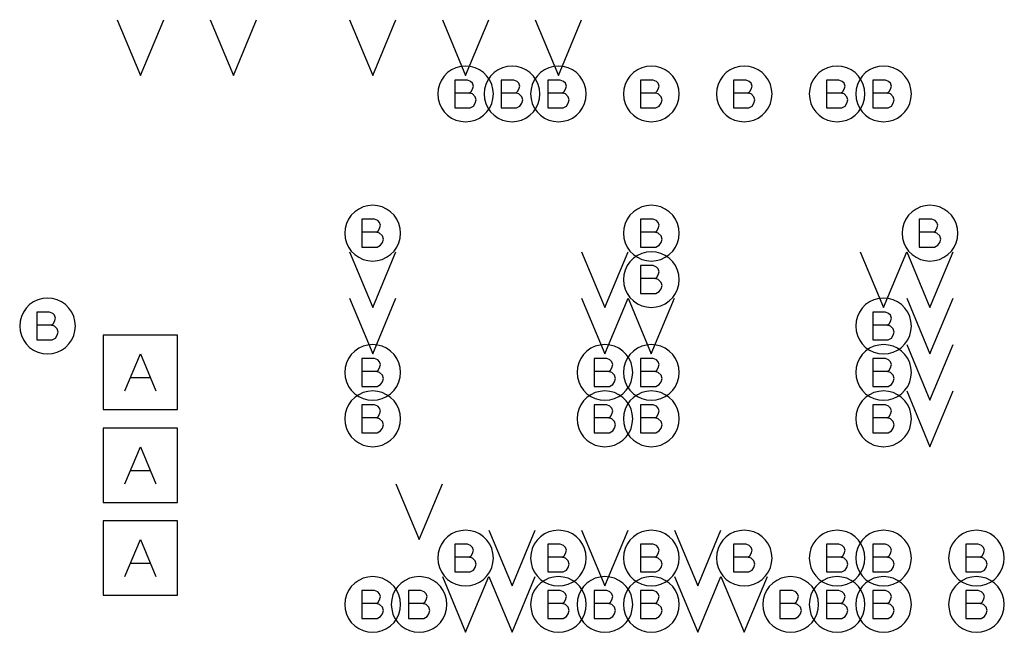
# Model space of a CAD drawing. Extents: x 280 to 610, y 250 to 460.
# Tile 8 of 53: x 356 to 367, y 308 to 315. Entities that reach past the tile are written whole.
import ezdxf

# ---------------------------------------------------------------- set-up
doc = ezdxf.new("R2010")
doc.units = 0
doc.layers.add('RVP8-IFD_G_fab_art', color=2, linetype='CONTINUOUS')

msp = doc.modelspace()

# ---------------------------------------------------------------- linework, layer by layer
at = {"layer": 'RVP8-IFD_G_fab_art'}
for points in [[(357.55, 314.9), (357.8, 314.3), (358.05, 314.9)], [(358.55, 314.9), (358.8, 314.3), (359.05, 314.9)], [(360.05, 314.9), (360.3, 314.3), (360.55, 314.9)], [(361.05, 314.9), (361.3, 314.3), (361.55, 314.9)], [(362.05, 314.9), (362.3, 314.3), (362.55, 314.9)], [(361.34, 314.11), (361.36, 314.125), (361.375, 314.15), (361.385, 314.185), (361.375, 314.215), (361.355, 314.235), (361.32, 314.25), (361.185, 314.25), (361.185, 313.95), (361.35, 313.95), (361.385, 313.97), (361.405, 314), (361.415, 314.035), (361.405, 314.07), (361.375, 314.1), (361.34, 314.11), (361.185, 314.11)], [(361.84, 314.11), (361.86, 314.125), (361.875, 314.15), (361.885, 314.185), (361.875, 314.215), (361.855, 314.235), (361.82, 314.25), (361.685, 314.25), (361.685, 313.95), (361.85, 313.95), (361.885, 313.97), (361.905, 314), (361.915, 314.035), (361.905, 314.07), (361.875, 314.1), (361.84, 314.11), (361.685, 314.11)], [(362.34, 314.11), (362.36, 314.125), (362.375, 314.15), (362.385, 314.185), (362.375, 314.215), (362.355, 314.235), (362.32, 314.25), (362.185, 314.25), (362.185, 313.95), (362.35, 313.95), (362.385, 313.97), (362.405, 314), (362.415, 314.035), (362.405, 314.07), (362.375, 314.1), (362.34, 314.11), (362.185, 314.11)], [(363.34, 314.11), (363.36, 314.125), (363.375, 314.15), (363.385, 314.185), (363.375, 314.215), (363.355, 314.235), (363.32, 314.25), (363.185, 314.25), (363.185, 313.95), (363.35, 313.95), (363.385, 313.97), (363.405, 314), (363.415, 314.035), (363.405, 314.07), (363.375, 314.1), (363.34, 314.11), (363.185, 314.11)], [(364.34, 314.11), (364.36, 314.125), (364.375, 314.15), (364.385, 314.185), (364.375, 314.215), (364.355, 314.235), (364.32, 314.25), (364.185, 314.25), (364.185, 313.95), (364.35, 313.95), (364.385, 313.97), (364.405, 314), (364.415, 314.035), (364.405, 314.07), (364.375, 314.1), (364.34, 314.11), (364.185, 314.11)], [(365.34, 314.11), (365.36, 314.125), (365.375, 314.15), (365.385, 314.185), (365.375, 314.215), (365.355, 314.235), (365.32, 314.25), (365.185, 314.25), (365.185, 313.95), (365.35, 313.95), (365.385, 313.97), (365.405, 314), (365.415, 314.035), (365.405, 314.07), (365.375, 314.1), (365.34, 314.11), (365.185, 314.11)], [(365.84, 314.11), (365.86, 314.125), (365.875, 314.15), (365.885, 314.185), (365.875, 314.215), (365.855, 314.235), (365.82, 314.25), (365.685, 314.25), (365.685, 313.95), (365.85, 313.95), (365.885, 313.97), (365.905, 314), (365.915, 314.035), (365.905, 314.07), (365.875, 314.1), (365.84, 314.11), (365.685, 314.11)], [(360.34, 312.61), (360.36, 312.625), (360.375, 312.65), (360.385, 312.685), (360.375, 312.715), (360.355, 312.735), (360.32, 312.75), (360.185, 312.75), (360.185, 312.45), (360.35, 312.45), (360.385, 312.47), (360.405, 312.5), (360.415, 312.535), (360.405, 312.57), (360.375, 312.6), (360.34, 312.61), (360.185, 312.61)], [(363.34, 312.61), (363.36, 312.625), (363.375, 312.65), (363.385, 312.685), (363.375, 312.715), (363.355, 312.735), (363.32, 312.75), (363.185, 312.75), (363.185, 312.45), (363.35, 312.45), (363.385, 312.47), (363.405, 312.5), (363.415, 312.535), (363.405, 312.57), (363.375, 312.6), (363.34, 312.61), (363.185, 312.61)], [(366.34, 312.61), (366.36, 312.625), (366.375, 312.65), (366.385, 312.685), (366.375, 312.715), (366.355, 312.735), (366.32, 312.75), (366.185, 312.75), (366.185, 312.45), (366.35, 312.45), (366.385, 312.47), (366.405, 312.5), (366.415, 312.535), (366.405, 312.57), (366.375, 312.6), (366.34, 312.61), (366.185, 312.61)], [(360.05, 312.4), (360.3, 311.8), (360.55, 312.4)], [(362.55, 312.4), (362.8, 311.8), (363.05, 312.4)], [(365.55, 312.4), (365.8, 311.8), (366.05, 312.4)], [(366.05, 312.4), (366.3, 311.8), (366.55, 312.4)], [(363.34, 312.11), (363.36, 312.125), (363.375, 312.15), (363.385, 312.185), (363.375, 312.215), (363.355, 312.235), (363.32, 312.25), (363.185, 312.25), (363.185, 311.95), (363.35, 311.95), (363.385, 311.97), (363.405, 312), (363.415, 312.035), (363.405, 312.07), (363.375, 312.1), (363.34, 312.11), (363.185, 312.11)], [(360.05, 311.9), (360.3, 311.3), (360.55, 311.9)], [(362.55, 311.9), (362.8, 311.3), (363.05, 311.9)], [(363.05, 311.9), (363.3, 311.3), (363.55, 311.9)], [(366.05, 311.9), (366.3, 311.3), (366.55, 311.9)], [(356.84, 311.61), (356.86, 311.625), (356.875, 311.65), (356.885, 311.685), (356.875, 311.715), (356.855, 311.735), (356.82, 311.75), (356.685, 311.75), (356.685, 311.45), (356.85, 311.45), (356.885, 311.47), (356.905, 311.5), (356.915, 311.535), (356.905, 311.57), (356.875, 311.6), (356.84, 311.61), (356.685, 311.61)], [(365.84, 311.61), (365.86, 311.625), (365.875, 311.65), (365.885, 311.685), (365.875, 311.715), (365.855, 311.735), (365.82, 311.75), (365.685, 311.75), (365.685, 311.45), (365.85, 311.45), (365.885, 311.47), (365.905, 311.5), (365.915, 311.535), (365.905, 311.57), (365.875, 311.6), (365.84, 311.61), (365.685, 311.61)], [(366.05, 311.4), (366.3, 310.8), (366.55, 311.4)], [(357.633, 310.9), (357.8, 311.3), (357.967, 310.9)], [(360.34, 311.11), (360.36, 311.125), (360.375, 311.15), (360.385, 311.185), (360.375, 311.215), (360.355, 311.235), (360.32, 311.25), (360.185, 311.25), (360.185, 310.95), (360.35, 310.95), (360.385, 310.97), (360.405, 311), (360.415, 311.035), (360.405, 311.07), (360.375, 311.1), (360.34, 311.11), (360.185, 311.11)], [(362.84, 311.11), (362.86, 311.125), (362.875, 311.15), (362.885, 311.185), (362.875, 311.215), (362.855, 311.235), (362.82, 311.25), (362.685, 311.25), (362.685, 310.95), (362.85, 310.95), (362.885, 310.97), (362.905, 311), (362.915, 311.035), (362.905, 311.07), (362.875, 311.1), (362.84, 311.11), (362.685, 311.11)], [(363.34, 311.11), (363.36, 311.125), (363.375, 311.15), (363.385, 311.185), (363.375, 311.215), (363.355, 311.235), (363.32, 311.25), (363.185, 311.25), (363.185, 310.95), (363.35, 310.95), (363.385, 310.97), (363.405, 311), (363.415, 311.035), (363.405, 311.07), (363.375, 311.1), (363.34, 311.11), (363.185, 311.11)], [(365.84, 311.11), (365.86, 311.125), (365.875, 311.15), (365.885, 311.185), (365.875, 311.215), (365.855, 311.235), (365.82, 311.25), (365.685, 311.25), (365.685, 310.95), (365.85, 310.95), (365.885, 310.97), (365.905, 311), (365.915, 311.035), (365.905, 311.07), (365.875, 311.1), (365.84, 311.11), (365.685, 311.11)], [(357.907, 311.04), (357.693, 311.04)], [(366.05, 310.9), (366.3, 310.3), (366.55, 310.9)], [(360.34, 310.61), (360.36, 310.625), (360.375, 310.65), (360.385, 310.685), (360.375, 310.715), (360.355, 310.735), (360.32, 310.75), (360.185, 310.75), (360.185, 310.45), (360.35, 310.45), (360.385, 310.47), (360.405, 310.5), (360.415, 310.535), (360.405, 310.57), (360.375, 310.6), (360.34, 310.61), (360.185, 310.61)], [(362.84, 310.61), (362.86, 310.625), (362.875, 310.65), (362.885, 310.685), (362.875, 310.715), (362.855, 310.735), (362.82, 310.75), (362.685, 310.75), (362.685, 310.45), (362.85, 310.45), (362.885, 310.47), (362.905, 310.5), (362.915, 310.535), (362.905, 310.57), (362.875, 310.6), (362.84, 310.61), (362.685, 310.61)], [(363.34, 310.61), (363.36, 310.625), (363.375, 310.65), (363.385, 310.685), (363.375, 310.715), (363.355, 310.735), (363.32, 310.75), (363.185, 310.75), (363.185, 310.45), (363.35, 310.45), (363.385, 310.47), (363.405, 310.5), (363.415, 310.535), (363.405, 310.57), (363.375, 310.6), (363.34, 310.61), (363.185, 310.61)], [(365.84, 310.61), (365.86, 310.625), (365.875, 310.65), (365.885, 310.685), (365.875, 310.715), (365.855, 310.735), (365.82, 310.75), (365.685, 310.75), (365.685, 310.45), (365.85, 310.45), (365.885, 310.47), (365.905, 310.5), (365.915, 310.535), (365.905, 310.57), (365.875, 310.6), (365.84, 310.61), (365.685, 310.61)], [(357.633, 309.9), (357.8, 310.3), (357.967, 309.9)], [(357.907, 310.04), (357.693, 310.04)], [(360.55, 309.9), (360.8, 309.3), (361.05, 309.9)], [(361.55, 309.4), (361.8, 308.8), (362.05, 309.4)], [(362.55, 309.4), (362.8, 308.8), (363.05, 309.4)], [(363.55, 309.4), (363.8, 308.8), (364.05, 309.4)], [(357.633, 308.9), (357.8, 309.3), (357.967, 308.9)], [(361.34, 309.11), (361.36, 309.125), (361.375, 309.15), (361.385, 309.185), (361.375, 309.215), (361.355, 309.235), (361.32, 309.25), (361.185, 309.25), (361.185, 308.95), (361.35, 308.95), (361.385, 308.97), (361.405, 309), (361.415, 309.035), (361.405, 309.07), (361.375, 309.1), (361.34, 309.11), (361.185, 309.11)], [(362.34, 309.11), (362.36, 309.125), (362.375, 309.15), (362.385, 309.185), (362.375, 309.215), (362.355, 309.235), (362.32, 309.25), (362.185, 309.25), (362.185, 308.95), (362.35, 308.95), (362.385, 308.97), (362.405, 309), (362.415, 309.035), (362.405, 309.07), (362.375, 309.1), (362.34, 309.11), (362.185, 309.11)], [(363.34, 309.11), (363.36, 309.125), (363.375, 309.15), (363.385, 309.185), (363.375, 309.215), (363.355, 309.235), (363.32, 309.25), (363.185, 309.25), (363.185, 308.95), (363.35, 308.95), (363.385, 308.97), (363.405, 309), (363.415, 309.035), (363.405, 309.07), (363.375, 309.1), (363.34, 309.11), (363.185, 309.11)], [(364.34, 309.11), (364.36, 309.125), (364.375, 309.15), (364.385, 309.185), (364.375, 309.215), (364.355, 309.235), (364.32, 309.25), (364.185, 309.25), (364.185, 308.95), (364.35, 308.95), (364.385, 308.97), (364.405, 309), (364.415, 309.035), (364.405, 309.07), (364.375, 309.1), (364.34, 309.11), (364.185, 309.11)], [(365.34, 309.11), (365.36, 309.125), (365.375, 309.15), (365.385, 309.185), (365.375, 309.215), (365.355, 309.235), (365.32, 309.25), (365.185, 309.25), (365.185, 308.95), (365.35, 308.95), (365.385, 308.97), (365.405, 309), (365.415, 309.035), (365.405, 309.07), (365.375, 309.1), (365.34, 309.11), (365.185, 309.11)], [(365.84, 309.11), (365.86, 309.125), (365.875, 309.15), (365.885, 309.185), (365.875, 309.215), (365.855, 309.235), (365.82, 309.25), (365.685, 309.25), (365.685, 308.95), (365.85, 308.95), (365.885, 308.97), (365.905, 309), (365.915, 309.035), (365.905, 309.07), (365.875, 309.1), (365.84, 309.11), (365.685, 309.11)], [(366.84, 309.11), (366.86, 309.125), (366.875, 309.15), (366.885, 309.185), (366.875, 309.215), (366.855, 309.235), (366.82, 309.25), (366.685, 309.25), (366.685, 308.95), (366.85, 308.95), (366.885, 308.97), (366.905, 309), (366.915, 309.035), (366.905, 309.07), (366.875, 309.1), (366.84, 309.11), (366.685, 309.11)], [(357.907, 309.04), (357.693, 309.04)], [(361.05, 308.9), (361.3, 308.3), (361.55, 308.9)], [(361.55, 308.9), (361.8, 308.3), (362.05, 308.9)], [(363.55, 308.9), (363.8, 308.3), (364.05, 308.9)], [(364.05, 308.9), (364.3, 308.3), (364.55, 308.9)], [(360.34, 308.61), (360.36, 308.625), (360.375, 308.65), (360.385, 308.685), (360.375, 308.715), (360.355, 308.735), (360.32, 308.75), (360.185, 308.75), (360.185, 308.45), (360.35, 308.45), (360.385, 308.47), (360.405, 308.5), (360.415, 308.535), (360.405, 308.57), (360.375, 308.6), (360.34, 308.61), (360.185, 308.61)], [(360.84, 308.61), (360.86, 308.625), (360.875, 308.65), (360.885, 308.685), (360.875, 308.715), (360.855, 308.735), (360.82, 308.75), (360.685, 308.75), (360.685, 308.45), (360.85, 308.45), (360.885, 308.47), (360.905, 308.5), (360.915, 308.535), (360.905, 308.57), (360.875, 308.6), (360.84, 308.61), (360.685, 308.61)], [(362.34, 308.61), (362.36, 308.625), (362.375, 308.65), (362.385, 308.685), (362.375, 308.715), (362.355, 308.735), (362.32, 308.75), (362.185, 308.75), (362.185, 308.45), (362.35, 308.45), (362.385, 308.47), (362.405, 308.5), (362.415, 308.535), (362.405, 308.57), (362.375, 308.6), (362.34, 308.61), (362.185, 308.61)], [(362.84, 308.61), (362.86, 308.625), (362.875, 308.65), (362.885, 308.685), (362.875, 308.715), (362.855, 308.735), (362.82, 308.75), (362.685, 308.75), (362.685, 308.45), (362.85, 308.45), (362.885, 308.47), (362.905, 308.5), (362.915, 308.535), (362.905, 308.57), (362.875, 308.6), (362.84, 308.61), (362.685, 308.61)], [(363.34, 308.61), (363.36, 308.625), (363.375, 308.65), (363.385, 308.685), (363.375, 308.715), (363.355, 308.735), (363.32, 308.75), (363.185, 308.75), (363.185, 308.45), (363.35, 308.45), (363.385, 308.47), (363.405, 308.5), (363.415, 308.535), (363.405, 308.57), (363.375, 308.6), (363.34, 308.61), (363.185, 308.61)], [(364.84, 308.61), (364.86, 308.625), (364.875, 308.65), (364.885, 308.685), (364.875, 308.715), (364.855, 308.735), (364.82, 308.75), (364.685, 308.75), (364.685, 308.45), (364.85, 308.45), (364.885, 308.47), (364.905, 308.5), (364.915, 308.535), (364.905, 308.57), (364.875, 308.6), (364.84, 308.61), (364.685, 308.61)], [(365.34, 308.61), (365.36, 308.625), (365.375, 308.65), (365.385, 308.685), (365.375, 308.715), (365.355, 308.735), (365.32, 308.75), (365.185, 308.75), (365.185, 308.45), (365.35, 308.45), (365.385, 308.47), (365.405, 308.5), (365.415, 308.535), (365.405, 308.57), (365.375, 308.6), (365.34, 308.61), (365.185, 308.61)], [(365.84, 308.61), (365.86, 308.625), (365.875, 308.65), (365.885, 308.685), (365.875, 308.715), (365.855, 308.735), (365.82, 308.75), (365.685, 308.75), (365.685, 308.45), (365.85, 308.45), (365.885, 308.47), (365.905, 308.5), (365.915, 308.535), (365.905, 308.57), (365.875, 308.6), (365.84, 308.61), (365.685, 308.61)], [(366.84, 308.61), (366.86, 308.625), (366.875, 308.65), (366.885, 308.685), (366.875, 308.715), (366.855, 308.735), (366.82, 308.75), (366.685, 308.75), (366.685, 308.45), (366.85, 308.45), (366.885, 308.47), (366.905, 308.5), (366.915, 308.535), (366.905, 308.57), (366.875, 308.6), (366.84, 308.61), (366.685, 308.61)]]:
    msp.add_lwpolyline(points, dxfattribs=at)
for points in [[(361.6, 314.1), (361.595, 314.152), (361.582, 314.203), (361.56, 314.25), (361.53, 314.293), (361.493, 314.33), (361.45, 314.36), (361.403, 314.382), (361.352, 314.395), (361.3, 314.4), (361.248, 314.395), (361.197, 314.382), (361.15, 314.36), (361.107, 314.33), (361.07, 314.293), (361.04, 314.25), (361.018, 314.203), (361.005, 314.152), (361, 314.1), (361.005, 314.048), (361.018, 313.997), (361.04, 313.95), (361.07, 313.907), (361.107, 313.87), (361.15, 313.84), (361.197, 313.818), (361.248, 313.805), (361.3, 313.8), (361.352, 313.805), (361.403, 313.818), (361.45, 313.84), (361.493, 313.87), (361.53, 313.907), (361.56, 313.95), (361.582, 313.997), (361.595, 314.048), (361.6, 314.1)], [(362.1, 314.1), (362.095, 314.152), (362.082, 314.203), (362.06, 314.25), (362.03, 314.293), (361.993, 314.33), (361.95, 314.36), (361.903, 314.382), (361.852, 314.395), (361.8, 314.4), (361.748, 314.395), (361.697, 314.382), (361.65, 314.36), (361.607, 314.33), (361.57, 314.293), (361.54, 314.25), (361.518, 314.203), (361.505, 314.152), (361.5, 314.1), (361.505, 314.048), (361.518, 313.997), (361.54, 313.95), (361.57, 313.907), (361.607, 313.87), (361.65, 313.84), (361.697, 313.818), (361.748, 313.805), (361.8, 313.8), (361.852, 313.805), (361.903, 313.818), (361.95, 313.84), (361.993, 313.87), (362.03, 313.907), (362.06, 313.95), (362.082, 313.997), (362.095, 314.048), (362.1, 314.1)], [(362.6, 314.1), (362.595, 314.152), (362.582, 314.203), (362.56, 314.25), (362.53, 314.293), (362.493, 314.33), (362.45, 314.36), (362.403, 314.382), (362.352, 314.395), (362.3, 314.4), (362.248, 314.395), (362.197, 314.382), (362.15, 314.36), (362.107, 314.33), (362.07, 314.293), (362.04, 314.25), (362.018, 314.203), (362.005, 314.152), (362, 314.1), (362.005, 314.048), (362.018, 313.997), (362.04, 313.95), (362.07, 313.907), (362.107, 313.87), (362.15, 313.84), (362.197, 313.818), (362.248, 313.805), (362.3, 313.8), (362.352, 313.805), (362.403, 313.818), (362.45, 313.84), (362.493, 313.87), (362.53, 313.907), (362.56, 313.95), (362.582, 313.997), (362.595, 314.048), (362.6, 314.1)], [(363.6, 314.1), (363.595, 314.152), (363.582, 314.203), (363.56, 314.25), (363.53, 314.293), (363.493, 314.33), (363.45, 314.36), (363.403, 314.382), (363.352, 314.395), (363.3, 314.4), (363.248, 314.395), (363.197, 314.382), (363.15, 314.36), (363.107, 314.33), (363.07, 314.293), (363.04, 314.25), (363.018, 314.203), (363.005, 314.152), (363, 314.1), (363.005, 314.048), (363.018, 313.997), (363.04, 313.95), (363.07, 313.907), (363.107, 313.87), (363.15, 313.84), (363.197, 313.818), (363.248, 313.805), (363.3, 313.8), (363.352, 313.805), (363.403, 313.818), (363.45, 313.84), (363.493, 313.87), (363.53, 313.907), (363.56, 313.95), (363.582, 313.997), (363.595, 314.048), (363.6, 314.1)], [(364.6, 314.1), (364.595, 314.152), (364.582, 314.203), (364.56, 314.25), (364.53, 314.293), (364.493, 314.33), (364.45, 314.36), (364.403, 314.382), (364.352, 314.395), (364.3, 314.4), (364.248, 314.395), (364.197, 314.382), (364.15, 314.36), (364.107, 314.33), (364.07, 314.293), (364.04, 314.25), (364.018, 314.203), (364.005, 314.152), (364, 314.1), (364.005, 314.048), (364.018, 313.997), (364.04, 313.95), (364.07, 313.907), (364.107, 313.87), (364.15, 313.84), (364.197, 313.818), (364.248, 313.805), (364.3, 313.8), (364.352, 313.805), (364.403, 313.818), (364.45, 313.84), (364.493, 313.87), (364.53, 313.907), (364.56, 313.95), (364.582, 313.997), (364.595, 314.048), (364.6, 314.1)], [(365.6, 314.1), (365.595, 314.152), (365.582, 314.203), (365.56, 314.25), (365.53, 314.293), (365.493, 314.33), (365.45, 314.36), (365.403, 314.382), (365.352, 314.395), (365.3, 314.4), (365.248, 314.395), (365.197, 314.382), (365.15, 314.36), (365.107, 314.33), (365.07, 314.293), (365.04, 314.25), (365.018, 314.203), (365.005, 314.152), (365, 314.1), (365.005, 314.048), (365.018, 313.997), (365.04, 313.95), (365.07, 313.907), (365.107, 313.87), (365.15, 313.84), (365.197, 313.818), (365.248, 313.805), (365.3, 313.8), (365.352, 313.805), (365.403, 313.818), (365.45, 313.84), (365.493, 313.87), (365.53, 313.907), (365.56, 313.95), (365.582, 313.997), (365.595, 314.048), (365.6, 314.1)], [(366.1, 314.1), (366.095, 314.152), (366.082, 314.203), (366.06, 314.25), (366.03, 314.293), (365.993, 314.33), (365.95, 314.36), (365.903, 314.382), (365.852, 314.395), (365.8, 314.4), (365.748, 314.395), (365.697, 314.382), (365.65, 314.36), (365.607, 314.33), (365.57, 314.293), (365.54, 314.25), (365.518, 314.203), (365.505, 314.152), (365.5, 314.1), (365.505, 314.048), (365.518, 313.997), (365.54, 313.95), (365.57, 313.907), (365.607, 313.87), (365.65, 313.84), (365.697, 313.818), (365.748, 313.805), (365.8, 313.8), (365.852, 313.805), (365.903, 313.818), (365.95, 313.84), (365.993, 313.87), (366.03, 313.907), (366.06, 313.95), (366.082, 313.997), (366.095, 314.048), (366.1, 314.1)], [(360.6, 312.6), (360.595, 312.652), (360.582, 312.703), (360.56, 312.75), (360.53, 312.793), (360.493, 312.83), (360.45, 312.86), (360.403, 312.882), (360.352, 312.895), (360.3, 312.9), (360.248, 312.895), (360.197, 312.882), (360.15, 312.86), (360.107, 312.83), (360.07, 312.793), (360.04, 312.75), (360.018, 312.703), (360.005, 312.652), (360, 312.6), (360.005, 312.548), (360.018, 312.497), (360.04, 312.45), (360.07, 312.407), (360.107, 312.37), (360.15, 312.34), (360.197, 312.318), (360.248, 312.305), (360.3, 312.3), (360.352, 312.305), (360.403, 312.318), (360.45, 312.34), (360.493, 312.37), (360.53, 312.407), (360.56, 312.45), (360.582, 312.497), (360.595, 312.548), (360.6, 312.6)], [(363.6, 312.6), (363.595, 312.652), (363.582, 312.703), (363.56, 312.75), (363.53, 312.793), (363.493, 312.83), (363.45, 312.86), (363.403, 312.882), (363.352, 312.895), (363.3, 312.9), (363.248, 312.895), (363.197, 312.882), (363.15, 312.86), (363.107, 312.83), (363.07, 312.793), (363.04, 312.75), (363.018, 312.703), (363.005, 312.652), (363, 312.6), (363.005, 312.548), (363.018, 312.497), (363.04, 312.45), (363.07, 312.407), (363.107, 312.37), (363.15, 312.34), (363.197, 312.318), (363.248, 312.305), (363.3, 312.3), (363.352, 312.305), (363.403, 312.318), (363.45, 312.34), (363.493, 312.37), (363.53, 312.407), (363.56, 312.45), (363.582, 312.497), (363.595, 312.548), (363.6, 312.6)], [(366.6, 312.6), (366.595, 312.652), (366.582, 312.703), (366.56, 312.75), (366.53, 312.793), (366.493, 312.83), (366.45, 312.86), (366.403, 312.882), (366.352, 312.895), (366.3, 312.9), (366.248, 312.895), (366.197, 312.882), (366.15, 312.86), (366.107, 312.83), (366.07, 312.793), (366.04, 312.75), (366.018, 312.703), (366.005, 312.652), (366, 312.6), (366.005, 312.548), (366.018, 312.497), (366.04, 312.45), (366.07, 312.407), (366.107, 312.37), (366.15, 312.34), (366.197, 312.318), (366.248, 312.305), (366.3, 312.3), (366.352, 312.305), (366.403, 312.318), (366.45, 312.34), (366.493, 312.37), (366.53, 312.407), (366.56, 312.45), (366.582, 312.497), (366.595, 312.548), (366.6, 312.6)], [(363.6, 312.1), (363.595, 312.152), (363.582, 312.203), (363.56, 312.25), (363.53, 312.293), (363.493, 312.33), (363.45, 312.36), (363.403, 312.382), (363.352, 312.395), (363.3, 312.4), (363.248, 312.395), (363.197, 312.382), (363.15, 312.36), (363.107, 312.33), (363.07, 312.293), (363.04, 312.25), (363.018, 312.203), (363.005, 312.152), (363, 312.1), (363.005, 312.048), (363.018, 311.997), (363.04, 311.95), (363.07, 311.907), (363.107, 311.87), (363.15, 311.84), (363.197, 311.818), (363.248, 311.805), (363.3, 311.8), (363.352, 311.805), (363.403, 311.818), (363.45, 311.84), (363.493, 311.87), (363.53, 311.907), (363.56, 311.95), (363.582, 311.997), (363.595, 312.048), (363.6, 312.1)], [(357.1, 311.6), (357.095, 311.652), (357.082, 311.703), (357.06, 311.75), (357.03, 311.793), (356.993, 311.83), (356.95, 311.86), (356.903, 311.882), (356.852, 311.895), (356.8, 311.9), (356.748, 311.895), (356.697, 311.882), (356.65, 311.86), (356.607, 311.83), (356.57, 311.793), (356.54, 311.75), (356.518, 311.703), (356.505, 311.652), (356.5, 311.6), (356.505, 311.548), (356.518, 311.497), (356.54, 311.45), (356.57, 311.407), (356.607, 311.37), (356.65, 311.34), (356.697, 311.318), (356.748, 311.305), (356.8, 311.3), (356.852, 311.305), (356.903, 311.318), (356.95, 311.34), (356.993, 311.37), (357.03, 311.407), (357.06, 311.45), (357.082, 311.497), (357.095, 311.548), (357.1, 311.6)], [(366.1, 311.6), (366.095, 311.652), (366.082, 311.703), (366.06, 311.75), (366.03, 311.793), (365.993, 311.83), (365.95, 311.86), (365.903, 311.882), (365.852, 311.895), (365.8, 311.9), (365.748, 311.895), (365.697, 311.882), (365.65, 311.86), (365.607, 311.83), (365.57, 311.793), (365.54, 311.75), (365.518, 311.703), (365.505, 311.652), (365.5, 311.6), (365.505, 311.548), (365.518, 311.497), (365.54, 311.45), (365.57, 311.407), (365.607, 311.37), (365.65, 311.34), (365.697, 311.318), (365.748, 311.305), (365.8, 311.3), (365.852, 311.305), (365.903, 311.318), (365.95, 311.34), (365.993, 311.37), (366.03, 311.407), (366.06, 311.45), (366.082, 311.497), (366.095, 311.548), (366.1, 311.6)], [(357.4, 310.7), (358.2, 310.7), (358.2, 311.5), (357.4, 311.5), (357.4, 310.7)], [(360.6, 311.1), (360.595, 311.152), (360.582, 311.203), (360.56, 311.25), (360.53, 311.293), (360.493, 311.33), (360.45, 311.36), (360.403, 311.382), (360.352, 311.395), (360.3, 311.4), (360.248, 311.395), (360.197, 311.382), (360.15, 311.36), (360.107, 311.33), (360.07, 311.293), (360.04, 311.25), (360.018, 311.203), (360.005, 311.152), (360, 311.1), (360.005, 311.048), (360.018, 310.997), (360.04, 310.95), (360.07, 310.907), (360.107, 310.87), (360.15, 310.84), (360.197, 310.818), (360.248, 310.805), (360.3, 310.8), (360.352, 310.805), (360.403, 310.818), (360.45, 310.84), (360.493, 310.87), (360.53, 310.907), (360.56, 310.95), (360.582, 310.997), (360.595, 311.048), (360.6, 311.1)], [(363.1, 311.1), (363.095, 311.152), (363.082, 311.203), (363.06, 311.25), (363.03, 311.293), (362.993, 311.33), (362.95, 311.36), (362.903, 311.382), (362.852, 311.395), (362.8, 311.4), (362.748, 311.395), (362.697, 311.382), (362.65, 311.36), (362.607, 311.33), (362.57, 311.293), (362.54, 311.25), (362.518, 311.203), (362.505, 311.152), (362.5, 311.1), (362.505, 311.048), (362.518, 310.997), (362.54, 310.95), (362.57, 310.907), (362.607, 310.87), (362.65, 310.84), (362.697, 310.818), (362.748, 310.805), (362.8, 310.8), (362.852, 310.805), (362.903, 310.818), (362.95, 310.84), (362.993, 310.87), (363.03, 310.907), (363.06, 310.95), (363.082, 310.997), (363.095, 311.048), (363.1, 311.1)], [(363.6, 311.1), (363.595, 311.152), (363.582, 311.203), (363.56, 311.25), (363.53, 311.293), (363.493, 311.33), (363.45, 311.36), (363.403, 311.382), (363.352, 311.395), (363.3, 311.4), (363.248, 311.395), (363.197, 311.382), (363.15, 311.36), (363.107, 311.33), (363.07, 311.293), (363.04, 311.25), (363.018, 311.203), (363.005, 311.152), (363, 311.1), (363.005, 311.048), (363.018, 310.997), (363.04, 310.95), (363.07, 310.907), (363.107, 310.87), (363.15, 310.84), (363.197, 310.818), (363.248, 310.805), (363.3, 310.8), (363.352, 310.805), (363.403, 310.818), (363.45, 310.84), (363.493, 310.87), (363.53, 310.907), (363.56, 310.95), (363.582, 310.997), (363.595, 311.048), (363.6, 311.1)], [(366.1, 311.1), (366.095, 311.152), (366.082, 311.203), (366.06, 311.25), (366.03, 311.293), (365.993, 311.33), (365.95, 311.36), (365.903, 311.382), (365.852, 311.395), (365.8, 311.4), (365.748, 311.395), (365.697, 311.382), (365.65, 311.36), (365.607, 311.33), (365.57, 311.293), (365.54, 311.25), (365.518, 311.203), (365.505, 311.152), (365.5, 311.1), (365.505, 311.048), (365.518, 310.997), (365.54, 310.95), (365.57, 310.907), (365.607, 310.87), (365.65, 310.84), (365.697, 310.818), (365.748, 310.805), (365.8, 310.8), (365.852, 310.805), (365.903, 310.818), (365.95, 310.84), (365.993, 310.87), (366.03, 310.907), (366.06, 310.95), (366.082, 310.997), (366.095, 311.048), (366.1, 311.1)], [(360.6, 310.6), (360.595, 310.652), (360.582, 310.703), (360.56, 310.75), (360.53, 310.793), (360.493, 310.83), (360.45, 310.86), (360.403, 310.882), (360.352, 310.895), (360.3, 310.9), (360.248, 310.895), (360.197, 310.882), (360.15, 310.86), (360.107, 310.83), (360.07, 310.793), (360.04, 310.75), (360.018, 310.703), (360.005, 310.652), (360, 310.6), (360.005, 310.548), (360.018, 310.497), (360.04, 310.45), (360.07, 310.407), (360.107, 310.37), (360.15, 310.34), (360.197, 310.318), (360.248, 310.305), (360.3, 310.3), (360.352, 310.305), (360.403, 310.318), (360.45, 310.34), (360.493, 310.37), (360.53, 310.407), (360.56, 310.45), (360.582, 310.497), (360.595, 310.548), (360.6, 310.6)], [(363.1, 310.6), (363.095, 310.652), (363.082, 310.703), (363.06, 310.75), (363.03, 310.793), (362.993, 310.83), (362.95, 310.86), (362.903, 310.882), (362.852, 310.895), (362.8, 310.9), (362.748, 310.895), (362.697, 310.882), (362.65, 310.86), (362.607, 310.83), (362.57, 310.793), (362.54, 310.75), (362.518, 310.703), (362.505, 310.652), (362.5, 310.6), (362.505, 310.548), (362.518, 310.497), (362.54, 310.45), (362.57, 310.407), (362.607, 310.37), (362.65, 310.34), (362.697, 310.318), (362.748, 310.305), (362.8, 310.3), (362.852, 310.305), (362.903, 310.318), (362.95, 310.34), (362.993, 310.37), (363.03, 310.407), (363.06, 310.45), (363.082, 310.497), (363.095, 310.548), (363.1, 310.6)], [(363.6, 310.6), (363.595, 310.652), (363.582, 310.703), (363.56, 310.75), (363.53, 310.793), (363.493, 310.83), (363.45, 310.86), (363.403, 310.882), (363.352, 310.895), (363.3, 310.9), (363.248, 310.895), (363.197, 310.882), (363.15, 310.86), (363.107, 310.83), (363.07, 310.793), (363.04, 310.75), (363.018, 310.703), (363.005, 310.652), (363, 310.6), (363.005, 310.548), (363.018, 310.497), (363.04, 310.45), (363.07, 310.407), (363.107, 310.37), (363.15, 310.34), (363.197, 310.318), (363.248, 310.305), (363.3, 310.3), (363.352, 310.305), (363.403, 310.318), (363.45, 310.34), (363.493, 310.37), (363.53, 310.407), (363.56, 310.45), (363.582, 310.497), (363.595, 310.548), (363.6, 310.6)], [(366.1, 310.6), (366.095, 310.652), (366.082, 310.703), (366.06, 310.75), (366.03, 310.793), (365.993, 310.83), (365.95, 310.86), (365.903, 310.882), (365.852, 310.895), (365.8, 310.9), (365.748, 310.895), (365.697, 310.882), (365.65, 310.86), (365.607, 310.83), (365.57, 310.793), (365.54, 310.75), (365.518, 310.703), (365.505, 310.652), (365.5, 310.6), (365.505, 310.548), (365.518, 310.497), (365.54, 310.45), (365.57, 310.407), (365.607, 310.37), (365.65, 310.34), (365.697, 310.318), (365.748, 310.305), (365.8, 310.3), (365.852, 310.305), (365.903, 310.318), (365.95, 310.34), (365.993, 310.37), (366.03, 310.407), (366.06, 310.45), (366.082, 310.497), (366.095, 310.548), (366.1, 310.6)], [(357.4, 309.7), (358.2, 309.7), (358.2, 310.5), (357.4, 310.5), (357.4, 309.7)], [(357.4, 308.7), (358.2, 308.7), (358.2, 309.5), (357.4, 309.5), (357.4, 308.7)], [(361.6, 309.1), (361.595, 309.152), (361.582, 309.203), (361.56, 309.25), (361.53, 309.293), (361.493, 309.33), (361.45, 309.36), (361.403, 309.382), (361.352, 309.395), (361.3, 309.4), (361.248, 309.395), (361.197, 309.382), (361.15, 309.36), (361.107, 309.33), (361.07, 309.293), (361.04, 309.25), (361.018, 309.203), (361.005, 309.152), (361, 309.1), (361.005, 309.048), (361.018, 308.997), (361.04, 308.95), (361.07, 308.907), (361.107, 308.87), (361.15, 308.84), (361.197, 308.818), (361.248, 308.805), (361.3, 308.8), (361.352, 308.805), (361.403, 308.818), (361.45, 308.84), (361.493, 308.87), (361.53, 308.907), (361.56, 308.95), (361.582, 308.997), (361.595, 309.048), (361.6, 309.1)], [(362.6, 309.1), (362.595, 309.152), (362.582, 309.203), (362.56, 309.25), (362.53, 309.293), (362.493, 309.33), (362.45, 309.36), (362.403, 309.382), (362.352, 309.395), (362.3, 309.4), (362.248, 309.395), (362.197, 309.382), (362.15, 309.36), (362.107, 309.33), (362.07, 309.293), (362.04, 309.25), (362.018, 309.203), (362.005, 309.152), (362, 309.1), (362.005, 309.048), (362.018, 308.997), (362.04, 308.95), (362.07, 308.907), (362.107, 308.87), (362.15, 308.84), (362.197, 308.818), (362.248, 308.805), (362.3, 308.8), (362.352, 308.805), (362.403, 308.818), (362.45, 308.84), (362.493, 308.87), (362.53, 308.907), (362.56, 308.95), (362.582, 308.997), (362.595, 309.048), (362.6, 309.1)], [(363.6, 309.1), (363.595, 309.152), (363.582, 309.203), (363.56, 309.25), (363.53, 309.293), (363.493, 309.33), (363.45, 309.36), (363.403, 309.382), (363.352, 309.395), (363.3, 309.4), (363.248, 309.395), (363.197, 309.382), (363.15, 309.36), (363.107, 309.33), (363.07, 309.293), (363.04, 309.25), (363.018, 309.203), (363.005, 309.152), (363, 309.1), (363.005, 309.048), (363.018, 308.997), (363.04, 308.95), (363.07, 308.907), (363.107, 308.87), (363.15, 308.84), (363.197, 308.818), (363.248, 308.805), (363.3, 308.8), (363.352, 308.805), (363.403, 308.818), (363.45, 308.84), (363.493, 308.87), (363.53, 308.907), (363.56, 308.95), (363.582, 308.997), (363.595, 309.048), (363.6, 309.1)], [(364.6, 309.1), (364.595, 309.152), (364.582, 309.203), (364.56, 309.25), (364.53, 309.293), (364.493, 309.33), (364.45, 309.36), (364.403, 309.382), (364.352, 309.395), (364.3, 309.4), (364.248, 309.395), (364.197, 309.382), (364.15, 309.36), (364.107, 309.33), (364.07, 309.293), (364.04, 309.25), (364.018, 309.203), (364.005, 309.152), (364, 309.1), (364.005, 309.048), (364.018, 308.997), (364.04, 308.95), (364.07, 308.907), (364.107, 308.87), (364.15, 308.84), (364.197, 308.818), (364.248, 308.805), (364.3, 308.8), (364.352, 308.805), (364.403, 308.818), (364.45, 308.84), (364.493, 308.87), (364.53, 308.907), (364.56, 308.95), (364.582, 308.997), (364.595, 309.048), (364.6, 309.1)], [(365.6, 309.1), (365.595, 309.152), (365.582, 309.203), (365.56, 309.25), (365.53, 309.293), (365.493, 309.33), (365.45, 309.36), (365.403, 309.382), (365.352, 309.395), (365.3, 309.4), (365.248, 309.395), (365.197, 309.382), (365.15, 309.36), (365.107, 309.33), (365.07, 309.293), (365.04, 309.25), (365.018, 309.203), (365.005, 309.152), (365, 309.1), (365.005, 309.048), (365.018, 308.997), (365.04, 308.95), (365.07, 308.907), (365.107, 308.87), (365.15, 308.84), (365.197, 308.818), (365.248, 308.805), (365.3, 308.8), (365.352, 308.805), (365.403, 308.818), (365.45, 308.84), (365.493, 308.87), (365.53, 308.907), (365.56, 308.95), (365.582, 308.997), (365.595, 309.048), (365.6, 309.1)], [(366.1, 309.1), (366.095, 309.152), (366.082, 309.203), (366.06, 309.25), (366.03, 309.293), (365.993, 309.33), (365.95, 309.36), (365.903, 309.382), (365.852, 309.395), (365.8, 309.4), (365.748, 309.395), (365.697, 309.382), (365.65, 309.36), (365.607, 309.33), (365.57, 309.293), (365.54, 309.25), (365.518, 309.203), (365.505, 309.152), (365.5, 309.1), (365.505, 309.048), (365.518, 308.997), (365.54, 308.95), (365.57, 308.907), (365.607, 308.87), (365.65, 308.84), (365.697, 308.818), (365.748, 308.805), (365.8, 308.8), (365.852, 308.805), (365.903, 308.818), (365.95, 308.84), (365.993, 308.87), (366.03, 308.907), (366.06, 308.95), (366.082, 308.997), (366.095, 309.048), (366.1, 309.1)], [(367.1, 309.1), (367.095, 309.152), (367.082, 309.203), (367.06, 309.25), (367.03, 309.293), (366.993, 309.33), (366.95, 309.36), (366.903, 309.382), (366.852, 309.395), (366.8, 309.4), (366.748, 309.395), (366.697, 309.382), (366.65, 309.36), (366.607, 309.33), (366.57, 309.293), (366.54, 309.25), (366.518, 309.203), (366.505, 309.152), (366.5, 309.1), (366.505, 309.048), (366.518, 308.997), (366.54, 308.95), (366.57, 308.907), (366.607, 308.87), (366.65, 308.84), (366.697, 308.818), (366.748, 308.805), (366.8, 308.8), (366.852, 308.805), (366.903, 308.818), (366.95, 308.84), (366.993, 308.87), (367.03, 308.907), (367.06, 308.95), (367.082, 308.997), (367.095, 309.048), (367.1, 309.1)], [(360.6, 308.6), (360.595, 308.652), (360.582, 308.703), (360.56, 308.75), (360.53, 308.793), (360.493, 308.83), (360.45, 308.86), (360.403, 308.882), (360.352, 308.895), (360.3, 308.9), (360.248, 308.895), (360.197, 308.882), (360.15, 308.86), (360.107, 308.83), (360.07, 308.793), (360.04, 308.75), (360.018, 308.703), (360.005, 308.652), (360, 308.6), (360.005, 308.548), (360.018, 308.497), (360.04, 308.45), (360.07, 308.407), (360.107, 308.37), (360.15, 308.34), (360.197, 308.318), (360.248, 308.305), (360.3, 308.3), (360.352, 308.305), (360.403, 308.318), (360.45, 308.34), (360.493, 308.37), (360.53, 308.407), (360.56, 308.45), (360.582, 308.497), (360.595, 308.548), (360.6, 308.6)], [(361.1, 308.6), (361.095, 308.652), (361.082, 308.703), (361.06, 308.75), (361.03, 308.793), (360.993, 308.83), (360.95, 308.86), (360.903, 308.882), (360.852, 308.895), (360.8, 308.9), (360.748, 308.895), (360.697, 308.882), (360.65, 308.86), (360.607, 308.83), (360.57, 308.793), (360.54, 308.75), (360.518, 308.703), (360.505, 308.652), (360.5, 308.6), (360.505, 308.548), (360.518, 308.497), (360.54, 308.45), (360.57, 308.407), (360.607, 308.37), (360.65, 308.34), (360.697, 308.318), (360.748, 308.305), (360.8, 308.3), (360.852, 308.305), (360.903, 308.318), (360.95, 308.34), (360.993, 308.37), (361.03, 308.407), (361.06, 308.45), (361.082, 308.497), (361.095, 308.548), (361.1, 308.6)], [(362.6, 308.6), (362.595, 308.652), (362.582, 308.703), (362.56, 308.75), (362.53, 308.793), (362.493, 308.83), (362.45, 308.86), (362.403, 308.882), (362.352, 308.895), (362.3, 308.9), (362.248, 308.895), (362.197, 308.882), (362.15, 308.86), (362.107, 308.83), (362.07, 308.793), (362.04, 308.75), (362.018, 308.703), (362.005, 308.652), (362, 308.6), (362.005, 308.548), (362.018, 308.497), (362.04, 308.45), (362.07, 308.407), (362.107, 308.37), (362.15, 308.34), (362.197, 308.318), (362.248, 308.305), (362.3, 308.3), (362.352, 308.305), (362.403, 308.318), (362.45, 308.34), (362.493, 308.37), (362.53, 308.407), (362.56, 308.45), (362.582, 308.497), (362.595, 308.548), (362.6, 308.6)], [(363.1, 308.6), (363.095, 308.652), (363.082, 308.703), (363.06, 308.75), (363.03, 308.793), (362.993, 308.83), (362.95, 308.86), (362.903, 308.882), (362.852, 308.895), (362.8, 308.9), (362.748, 308.895), (362.697, 308.882), (362.65, 308.86), (362.607, 308.83), (362.57, 308.793), (362.54, 308.75), (362.518, 308.703), (362.505, 308.652), (362.5, 308.6), (362.505, 308.548), (362.518, 308.497), (362.54, 308.45), (362.57, 308.407), (362.607, 308.37), (362.65, 308.34), (362.697, 308.318), (362.748, 308.305), (362.8, 308.3), (362.852, 308.305), (362.903, 308.318), (362.95, 308.34), (362.993, 308.37), (363.03, 308.407), (363.06, 308.45), (363.082, 308.497), (363.095, 308.548), (363.1, 308.6)], [(363.6, 308.6), (363.595, 308.652), (363.582, 308.703), (363.56, 308.75), (363.53, 308.793), (363.493, 308.83), (363.45, 308.86), (363.403, 308.882), (363.352, 308.895), (363.3, 308.9), (363.248, 308.895), (363.197, 308.882), (363.15, 308.86), (363.107, 308.83), (363.07, 308.793), (363.04, 308.75), (363.018, 308.703), (363.005, 308.652), (363, 308.6), (363.005, 308.548), (363.018, 308.497), (363.04, 308.45), (363.07, 308.407), (363.107, 308.37), (363.15, 308.34), (363.197, 308.318), (363.248, 308.305), (363.3, 308.3), (363.352, 308.305), (363.403, 308.318), (363.45, 308.34), (363.493, 308.37), (363.53, 308.407), (363.56, 308.45), (363.582, 308.497), (363.595, 308.548), (363.6, 308.6)], [(365.1, 308.6), (365.095, 308.652), (365.082, 308.703), (365.06, 308.75), (365.03, 308.793), (364.993, 308.83), (364.95, 308.86), (364.903, 308.882), (364.852, 308.895), (364.8, 308.9), (364.748, 308.895), (364.697, 308.882), (364.65, 308.86), (364.607, 308.83), (364.57, 308.793), (364.54, 308.75), (364.518, 308.703), (364.505, 308.652), (364.5, 308.6), (364.505, 308.548), (364.518, 308.497), (364.54, 308.45), (364.57, 308.407), (364.607, 308.37), (364.65, 308.34), (364.697, 308.318), (364.748, 308.305), (364.8, 308.3), (364.852, 308.305), (364.903, 308.318), (364.95, 308.34), (364.993, 308.37), (365.03, 308.407), (365.06, 308.45), (365.082, 308.497), (365.095, 308.548), (365.1, 308.6)], [(365.6, 308.6), (365.595, 308.652), (365.582, 308.703), (365.56, 308.75), (365.53, 308.793), (365.493, 308.83), (365.45, 308.86), (365.403, 308.882), (365.352, 308.895), (365.3, 308.9), (365.248, 308.895), (365.197, 308.882), (365.15, 308.86), (365.107, 308.83), (365.07, 308.793), (365.04, 308.75), (365.018, 308.703), (365.005, 308.652), (365, 308.6), (365.005, 308.548), (365.018, 308.497), (365.04, 308.45), (365.07, 308.407), (365.107, 308.37), (365.15, 308.34), (365.197, 308.318), (365.248, 308.305), (365.3, 308.3), (365.352, 308.305), (365.403, 308.318), (365.45, 308.34), (365.493, 308.37), (365.53, 308.407), (365.56, 308.45), (365.582, 308.497), (365.595, 308.548), (365.6, 308.6)], [(366.1, 308.6), (366.095, 308.652), (366.082, 308.703), (366.06, 308.75), (366.03, 308.793), (365.993, 308.83), (365.95, 308.86), (365.903, 308.882), (365.852, 308.895), (365.8, 308.9), (365.748, 308.895), (365.697, 308.882), (365.65, 308.86), (365.607, 308.83), (365.57, 308.793), (365.54, 308.75), (365.518, 308.703), (365.505, 308.652), (365.5, 308.6), (365.505, 308.548), (365.518, 308.497), (365.54, 308.45), (365.57, 308.407), (365.607, 308.37), (365.65, 308.34), (365.697, 308.318), (365.748, 308.305), (365.8, 308.3), (365.852, 308.305), (365.903, 308.318), (365.95, 308.34), (365.993, 308.37), (366.03, 308.407), (366.06, 308.45), (366.082, 308.497), (366.095, 308.548), (366.1, 308.6)], [(367.1, 308.6), (367.095, 308.652), (367.082, 308.703), (367.06, 308.75), (367.03, 308.793), (366.993, 308.83), (366.95, 308.86), (366.903, 308.882), (366.852, 308.895), (366.8, 308.9), (366.748, 308.895), (366.697, 308.882), (366.65, 308.86), (366.607, 308.83), (366.57, 308.793), (366.54, 308.75), (366.518, 308.703), (366.505, 308.652), (366.5, 308.6), (366.505, 308.548), (366.518, 308.497), (366.54, 308.45), (366.57, 308.407), (366.607, 308.37), (366.65, 308.34), (366.697, 308.318), (366.748, 308.305), (366.8, 308.3), (366.852, 308.305), (366.903, 308.318), (366.95, 308.34), (366.993, 308.37), (367.03, 308.407), (367.06, 308.45), (367.082, 308.497), (367.095, 308.548), (367.1, 308.6)]]:
    msp.add_lwpolyline(points, close=True, dxfattribs=at)

doc.saveas('drawing.dxf')
